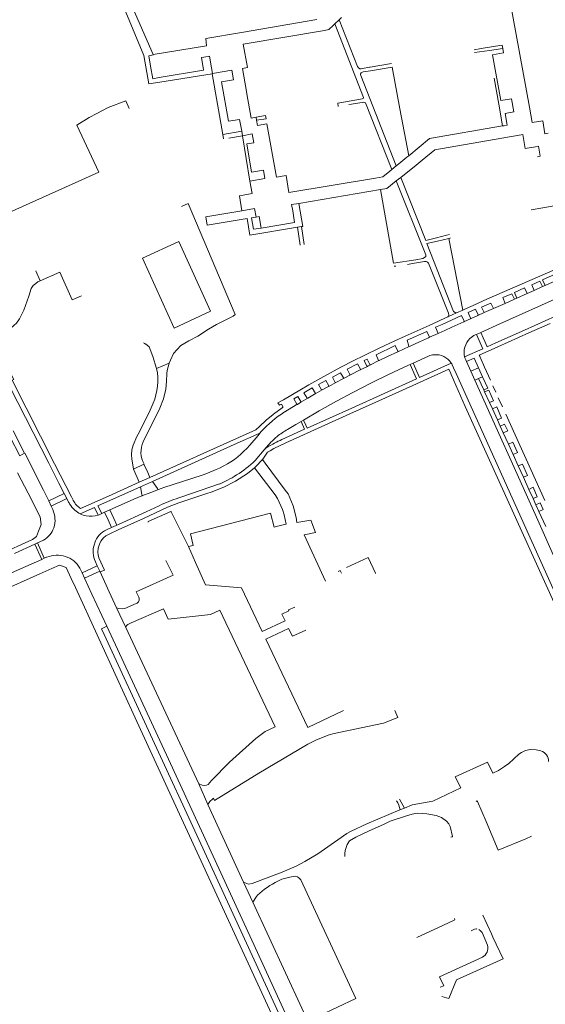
# Model space of a CAD drawing. Extents: x 145000 to 155000, y 457500 to 470000.
# Tile 60 of 256: x 148210 to 148431, y 458548 to 458962. Entities that reach past the tile are written whole.
import ezdxf

# ---------------------------------------------------------------- set-up
doc = ezdxf.new("R2010")
doc.units = 0
doc.header["$LTSCALE"] = 0.2
doc.header["$MEASUREMENT"] = 0
doc.layers.add('kant verharding', color=252, linetype='Continuous', lineweight=0)

msp = doc.modelspace()

# ---------------------------------------------------------------- linework, layer by layer
at = {"layer": 'kant verharding', "lineweight": 0}
for p, q in [((148424.57, 458925.32), (148415.21, 458976.23)), ((148266.4, 458947.51), (148255.19, 458973.14)), ((148344.57, 458962.13), (148345.6, 458963.05)), ((148303.43, 458956.75), (148335.21, 458962.19)), ((148342.8, 458960.48), (148341.98, 458959.69)), ((148342.8, 458960.48), (148344.57, 458962.13)), ((148338.45, 458957.67), (148304.23, 458951.87)), ((148266.4, 458947.51), (148288.82, 458951.21)), ((148304.23, 458951.87), (148306.05, 458942.09)), ((148262.47, 458947.07), (148264.55, 458935.12)), ((148265.24, 458942.64), (148264.49, 458946.97)), ((148286.71, 458946.2), (148289.55, 458946.67)), ((148401.53, 458948.35), (148407.76, 458949.25)), ((148407.76, 458949.25), (148413.44, 458950.07)), ((148413.44, 458950.07), (148413.7, 458948.27)), ((148287.52, 458941.08), (148286.71, 458946.2)), ((148366.61, 458943.75), (148357.57, 458942.17)), ((148268.89, 458937.82), (148287.55, 458940.85)), ((148269.18, 458935.83), (148291.15, 458939.41)), ((148287.55, 458940.85), (148287.52, 458941.08)), ((148290.94, 458941.84), (148291.35, 458939.46)), ((148291.15, 458939.41), (148291.35, 458939.46)), ((148291.15, 458939.41), (148295.63, 458913.88)), ((148291.35, 458939.46), (148299.37, 458940.88)), ((148299.37, 458940.88), (148300.08, 458936.85)), ((148306.05, 458942.09), (148303.95, 458941.64)), ((148303.95, 458941.64), (148305.59, 458931.93)), ((148357.32, 458942.13), (148354.31, 458941.59)), ((148357.57, 458942.17), (148357.32, 458942.13)), ((148366.89, 458942.2), (148357.76, 458940.67)), ((148370.14, 458924.7), (148366.89, 458942.2)), ((148264.55, 458935.12), (148269.18, 458935.83)), ((148411.66, 458926.54), (148409.76, 458937.53)), ((148305.59, 458931.93), (148305.77, 458930.9)), ((148305.77, 458930.9), (148307.5, 458920.72)), ((148351.12, 458928.3), (148343.97, 458927.09)), ((148343.97, 458927.09), (148344.21, 458925.67)), ((148348.69, 458926.42), (148349.79, 458926.58)), ((148349.79, 458926.58), (148351.47, 458926.83)), ((148351.47, 458926.83), (148354.29, 458927.33)), ((148413.23, 458917.46), (148411.66, 458926.54)), ((148373.82, 458904.89), (148370.14, 458924.7)), ((148425.74, 458918.93), (148424.57, 458925.32)), ((148302.69, 458920.13), (148303.58, 458915.23)), ((148307.5, 458920.72), (148309.64, 458921.11)), ((148309.85, 458919.83), (148309.64, 458921.11)), ((148313.85, 458920.5), (148309.85, 458919.83)), ((148310.24, 458917.59), (148309.85, 458919.83)), ((148314.17, 458918.27), (148310.24, 458917.59)), ((148318.15, 458895.87), (148314.17, 458918.27)), ((148413.94, 458917.55), (148413.23, 458917.46)), ((148415.16, 458917.71), (148413.94, 458917.55)), ((148430.2, 458919.65), (148425.74, 458918.93)), ((148303.58, 458915.23), (148295.63, 458913.88)), ((148295.63, 458913.88), (148295.95, 458912.04)), ((148298.19, 458912.35), (148303.93, 458913.3)), ((148303.58, 458915.23), (148303.93, 458913.3)), ((148303.93, 458913.3), (148307.93, 458914.06)), ((148303.93, 458913.3), (148307.07, 458894.17)), ((148307.93, 458914.06), (148308.64, 458910.28)), ((148416.16, 458912.84), (148419.57, 458913.44)), ((148368.51, 458900.6), (148369.64, 458901.52)), ((148369.64, 458901.52), (148373.03, 458904.25)), ((148370.49, 458895.73), (148376.93, 458901)), ((148373.03, 458904.25), (148373.82, 458904.89)), ((148376.93, 458901), (148379.44, 458903.01)), ((148312.74, 458898.76), (148313.35, 458895.29)), ((148365.82, 458898.36), (148362.94, 458896.04)), ((148366.71, 458899.08), (148365.82, 458898.36)), ((148368.51, 458900.6), (148366.71, 458899.08)), ((148313.35, 458895.29), (148307.07, 458894.17)), ((148307.07, 458894.17), (148307.96, 458889.07)), ((148359.79, 458895.51), (148323.36, 458889.38)), ((148361.42, 458895.79), (148359.79, 458895.51)), ((148362.94, 458896.04), (148361.42, 458895.79)), ((148368.57, 458894.3), (148370.49, 458895.73)), ((148327.65, 458884.81), (148362, 458890.66)), ((148362, 458890.66), (148367.39, 458859.66)), ((148327.65, 458884.81), (148324.57, 458884.41)), ((148324.57, 458884.41), (148325.02, 458881.7)), ((148309.02, 458882.67), (148303.65, 458881.78)), ((148309.73, 458879.1), (148309.02, 458882.67)), ((148425.36, 458882.12), (148430.22, 458882.92)), ((148430.22, 458882.92), (148431.04, 458883.05)), ((148431.04, 458883.05), (148436.36, 458884.04)), ((148309.73, 458879.1), (148310.9, 458879.32)), ((148310.9, 458879.32), (148311.71, 458874.42)), ((148327.04, 458874.81), (148328.71, 458875.09)), ((148327.04, 458874.81), (148328.2, 458867.3)), ((148328.71, 458875.09), (148329.85, 458867.58)), ((148385.45, 458870.3), (148389.65, 458871.42)), ((148385.9, 458868.99), (148390.63, 458870.09)), ((148389.65, 458871.42), (148390.93, 458871.76)), ((148391.19, 458870.26), (148390.63, 458870.09)), ((148390.63, 458870.09), (148396.55, 458839.93)), ((148391.27, 458870.28), (148391.19, 458870.26)), ((148367.39, 458859.66), (148376.76, 458861.14)), ((148373.36, 458859.18), (148374.66, 458859.4)), ((148374.66, 458859.4), (148377.12, 458859.83)), ((148218.88, 458852.29), (148217.01, 458856.42)), ((148367.62, 458858.36), (148368.4, 458858.4)), ((148406.63, 458844.49), (148435.44, 458857.05)), ((148440.2, 458854.38), (148431.22, 458850.34)), ((148426.58, 458848.25), (148423.56, 458846.89)), ((148430.07, 458849.82), (148426.58, 458848.25)), ((148431.22, 458850.34), (148430.07, 458849.82)), ((148414.42, 458842.77), (148409.42, 458840.6)), ((148437.71, 458845.62), (148412.06, 458834.1)), ((148418.27, 458844.51), (148414.42, 458842.77)), ((148419.32, 458844.98), (148418.27, 458844.51)), ((148423.56, 458846.89), (148419.32, 458844.98)), ((148393.91, 458838.74), (148390.29, 458837.09)), ((148396.55, 458839.93), (148393.91, 458838.74)), ((148396.58, 458839.95), (148396.55, 458839.93)), ((148399.29, 458841.16), (148396.58, 458839.95)), ((148405.55, 458838.86), (148402.91, 458837.68)), ((148409.42, 458840.6), (148405.55, 458838.86)), ((148387.1, 458835.65), (148383.98, 458834.22)), ((148390.29, 458837.09), (148387.1, 458835.65)), ((148400.09, 458836.39), (148397.02, 458835.02)), ((148383.98, 458834.22), (148382.92, 458833.74)), ((148404.1, 458830.51), (148402.32, 458829.71)), ((148412.06, 458834.1), (148404.1, 458830.51)), ((148404.1, 458830.51), (148405.11, 458828.22)), ((148410.5, 458826.14), (148422.47, 458831.48)), ((148433.32, 458834.32), (148424.32, 458830.31)), ((148386.21, 458830.13), (148382.48, 458828.47)), ((148402.32, 458829.71), (148401.8, 458829.48)), ((148405.11, 458828.22), (148405.89, 458826.45)), ((148424.32, 458830.31), (148411.25, 458824.43)), ((148374.06, 458824.64), (148369.2, 458822.41)), ((148361.3, 458818.65), (148357.45, 458816.76)), ((148382.14, 458820.6), (148375.65, 458817.63)), ((148398.1, 458818.28), (148401.27, 458819.7)), ((148398.1, 458818.28), (148399.91, 458814.26)), ((148401.27, 458819.7), (148403.14, 458815.62)), ((148403.66, 458820.5), (148403.86, 458820.06)), ((148403.86, 458820.06), (148405.73, 458815.86)), ((148273.04, 458817.59), (148267.8, 458815.38)), ((148356.46, 458816.26), (148353.43, 458814.8)), ((148375.65, 458817.63), (148374.42, 458817.07)), ((148374.42, 458817.07), (148376.58, 458812.29)), ((148391.34, 458813.62), (148390.87, 458814.67)), ((148393.76, 458813.31), (148392.7, 458815.63)), ((148399.91, 458814.26), (148403.14, 458815.62)), ((148399.91, 458814.26), (148399.93, 458814.2)), ((148399.93, 458814.2), (148401.61, 458810.47)), ((148403.14, 458815.62), (148404.86, 458811.89)), ((148405.73, 458815.86), (148408.19, 458810.38)), ((148349.27, 458812.72), (148346.34, 458811.17)), ((148391.68, 458812.87), (148391.34, 458813.62)), ((148397.55, 458799.32), (148391.68, 458812.87)), ((148403.19, 458811.13), (148401.61, 458810.47)), ((148403.19, 458811.13), (148404.86, 458811.89)), ((148405.36, 458806.33), (148403.19, 458811.13)), ((148337.43, 458806.32), (148334.5, 458804.67)), ((148343.11, 458809.45), (148340.17, 458807.82)), ((148405.72, 458805.56), (148405.36, 458806.33)), ((148407.73, 458801.1), (148405.72, 458805.56)), ((148409.21, 458808.09), (148410.45, 458805.34)), ((148331.34, 458802.82), (148328.44, 458801.12)), ((148411.45, 458803.07), (148413.19, 458799.22)), ((148328.44, 458801.12), (148327.04, 458800.27)), ((148507.33, 458556.43), (148397.55, 458799.32)), ((148408.97, 458798.37), (148407.73, 458801.1)), ((148411.09, 458793.7), (148408.97, 458798.37)), ((148321.62, 458797.06), (148321.74, 458797.14)), ((148329.58, 458793.67), (148328.54, 458793.06)), ((148330.52, 458791.56), (148329.58, 458793.67)), ((148412.3, 458791.03), (148411.09, 458793.7)), ((148414.58, 458796.19), (148431.02, 458759.8)), ((148207.51, 458789.11), (148212.32, 458779.66)), ((148412.3, 458791.03), (148413.58, 458788.21)), ((148311.24, 458788.1), (148311.8, 458788.78)), ((148415.71, 458783.49), (148413.58, 458788.21)), ((148314.27, 458782.18), (148313.52, 458781.7)), ((148417.67, 458779.17), (148415.71, 458783.49)), ((148312.29, 458777.01), (148313.4, 458775.53)), ((148419.83, 458774.41), (148417.67, 458779.17)), ((148262.5, 458775.1), (148258.06, 458773)), ((148259.58, 458769.54), (148258.06, 458773)), ((148262.5, 458775.1), (148264.05, 458771.58)), ((148308.93, 458773.55), (148317.72, 458762.18)), ((148313.4, 458775.53), (148321.87, 458764.19)), ((148422.03, 458769.56), (148419.83, 458774.41)), ((148213.75, 458762.85), (148209.36, 458771.5)), ((148260.48, 458767.47), (148259.58, 458769.54)), ((148264.97, 458769.48), (148260.48, 458767.47)), ((148264.05, 458771.58), (148264.97, 458769.48)), ((148424.34, 458764.46), (148422.03, 458769.56)), ((148222.42, 458759.63), (148220.29, 458764.17)), ((148226.67, 458767.09), (148228.96, 458762.72)), ((148266.06, 458767.86), (148260.99, 458765.58)), ((148426.09, 458760.58), (148424.34, 458764.46)), ((148222.42, 458759.63), (148228.96, 458762.72)), ((148230.06, 458760.6), (148223.44, 458757.46)), ((148228.96, 458762.72), (148230.06, 458760.6)), ((148230.76, 458759.15), (148230.06, 458760.6)), ((148231.98, 458761.32), (148232.68, 458759.95)), ((148232.68, 458759.95), (148232.78, 458759.74)), ((148427.29, 458757.94), (148426.09, 458760.58)), ((148223.44, 458757.46), (148222.42, 458759.63)), ((148224.13, 458755.99), (148223.44, 458757.46)), ((148245.94, 458754.83), (148248.12, 458755.81)), ((148428.57, 458755.11), (148427.29, 458757.94)), ((148245.94, 458754.83), (148244.72, 458754.28)), ((148281.19, 458740.37), (148273.91, 458755.02)), ((148431.39, 458748.88), (148428.57, 458755.11)), ((148246.68, 458747.42), (148248.87, 458748.42)), ((148248.87, 458748.42), (148250.74, 458749.3)), ((148250.74, 458749.3), (148251.05, 458749.45)), ((148208.04, 458737.54), (148216.62, 458741.41)), ((148217.69, 458741.91), (148216.62, 458741.41)), ((148216.62, 458741.41), (148219.48, 458735.03)), ((148217.69, 458741.91), (148219.99, 458743)), ((148220.59, 458735.49), (148217.69, 458741.91)), ((148219.99, 458743), (148220.22, 458743.11)), ((148241.81, 458741.94), (148241.64, 458741.45)), ((148219.48, 458735.03), (148210.63, 458731.07)), ((148219.48, 458735.03), (148220.59, 458735.49)), ((148221.51, 458735.88), (148220.59, 458735.49)), ((148221.7, 458735.96), (148221.51, 458735.88)), ((148188.76, 458721.25), (148210.63, 458731.07)), ((148223.69, 458731.17), (148218.71, 458728.95)), ((148236.46, 458729.34), (148235.47, 458731.32)), ((148242.86, 458732.28), (148236.46, 458729.34)), ((148242.09, 458734.03), (148242.86, 458732.28)), ((148242.86, 458732.28), (148243.86, 458730.09)), ((148218.71, 458728.95), (148143.08, 458695.16)), ((148233.68, 458723.14), (148231.9, 458727.02)), ((148236.46, 458729.34), (148237.48, 458727.16)), ((148237.48, 458727.16), (148243.86, 458730.09)), ((148240.61, 458720.33), (148237.48, 458727.16)), ((148243.86, 458730.09), (148244.02, 458729.73)), ((148245.85, 458730.53), (148244.02, 458729.73)), ((148244.02, 458729.73), (148247.16, 458722.88)), ((148247.16, 458722.88), (148250.98, 458714.62)), ((148240.61, 458720.33), (148246.88, 458706.87)), ((148250.98, 458714.62), (148251.14, 458714.27)), ((148259.22, 458716.38), (148254.38, 458714.35)), ((148251.14, 458714.27), (148254.86, 458706.28)), ((148254.86, 458706.28), (148285.49, 458640.51)), ((148285.49, 458640.51), (148289.36, 458631.89)), ((148289.36, 458631.89), (148304.33, 458599.13)), ((148369.95, 458634.03), (148371.98, 458630.31)), ((148370.14, 458629.55), (148371.98, 458630.31)), ((148423.11, 458617.46), (148425.45, 458618.48)), ((148304.33, 458599.13), (148308.2, 458590.8)), ((148408.64, 458577.36), (148405.02, 458585.33)), ((148377.21, 458575.83), (148381.18, 458577.73)), ((148381.18, 458577.73), (148388.1, 458580.92)), ((148409.19, 458576.06), (148408.64, 458577.36))]:
    msp.add_line(p, q, dxfattribs=at)
at = {"layer": 'kant verharding', "lineweight": 0, "flags": 128}
for points in [[(148225.15, 459034.82), (148234.62, 459012.68), (148240.19, 459010.19), (148249.17, 458989.35), (148247.28, 458983.7), (148262.47, 458947.07)], [(148341.98, 458959.69), (148340.23, 458958), (148338.45, 458957.67)], [(148342.8, 458960.48), (148354.84, 458929.41), (148354.67, 458929.01), (148354.17, 458928.9)], [(148354.31, 458941.59), (148353.77, 458941.49), (148353.27, 458941.52), (148352.71, 458941.89), (148352.24, 458942.42), (148344.57, 458962.13)], [(148288.82, 458951.21), (148288.47, 458954.19), (148303.43, 458956.75)], [(148410.29, 458951.01), (148404.24, 458950.03), (148401.39, 458949.52)], [(148413.44, 458950.07), (148413.11, 458951.47), (148410.29, 458951.01)], [(148264.49, 458946.97), (148266.48, 458947.32), (148266.4, 458947.51)], [(148289.55, 458946.67), (148290.08, 458946.76), (148290.94, 458941.84)], [(148413.7, 458948.27), (148409.05, 458947.41), (148412.49, 458928.09), (148416.96, 458928.87)], [(148268.89, 458937.82), (148266.16, 458937.33), (148265.24, 458942.64)], [(148354.44, 458940.07), (148353.77, 458939.77), (148353.6, 458939.44), (148353.52, 458939.09), (148353.62, 458938.74), (148368.51, 458900.6)], [(148357.76, 458940.67), (148354.59, 458940.15), (148354.44, 458940.07)], [(148300.08, 458936.85), (148295.11, 458936.07), (148298.09, 458919.44), (148302.69, 458920.13)], [(148205.77, 458881.05), (148243.52, 458897.94), (148234.27, 458917.78), (148239.44, 458921.02), (148242.62, 458922.72), (148247.39, 458925.14), (148254.86, 458928.08), (148256.29, 458924.8)], [(148354.17, 458928.9), (148352.82, 458928.59), (148351.12, 458928.3)], [(148354.29, 458927.33), (148354.62, 458927.39), (148355.12, 458927.36), (148355.57, 458927.16), (148366.71, 458899.08)], [(148416.96, 458928.87), (148417.95, 458923.42), (148414.35, 458922.66), (148415.16, 458917.71)], [(148309.64, 458921.11), (148313.62, 458921.84), (148313.85, 458920.5)], [(148373.82, 458904.89), (148382.59, 458912.11), (148413.23, 458917.46)], [(148432.46, 458914.39), (148431.05, 458914.17), (148430.2, 458919.65)], [(148419.57, 458913.44), (148421.72, 458913.8), (148422.73, 458907.92), (148427.12, 458908.65)], [(148308.64, 458910.28), (148305.74, 458909.88), (148307.77, 458897.95), (148312.74, 458898.76)], [(148379.44, 458903.01), (148384.82, 458907.34), (148416.16, 458912.84)], [(148427.12, 458908.65), (148428.36, 458908.86), (148429.12, 458904.71), (148427.89, 458904.42)], [(148323.36, 458889.38), (148322.25, 458896.53), (148318.15, 458895.87)], [(148362, 458890.66), (148364.65, 458891.14), (148368.57, 458894.3)], [(148376.76, 458861.14), (148379.77, 458861.61), (148380.51, 458862.01), (148380.96, 458862.54), (148380.94, 458863.16), (148368.57, 458894.3)], [(148370.49, 458895.73), (148381.05, 458869.24), (148385.45, 458870.3)], [(148307.96, 458889.07), (148302.66, 458888.06), (148303.65, 458881.78)], [(148300.86, 458838.06), (148281.01, 458884.81), (148278.21, 458883.53)], [(148328.71, 458875.09), (148329.24, 458875.18), (148327.65, 458884.81)], [(148303.65, 458881.78), (148288.47, 458879.25), (148289.08, 458875.73), (148305.83, 458878.49), (148306.99, 458871.41), (148327.04, 458874.81)], [(148325.02, 458881.7), (148325.82, 458876.8), (148311.71, 458874.42)], [(148311.71, 458874.42), (148308.59, 458873.94), (148307.7, 458878.77), (148309.73, 458879.1)], [(148290.51, 458839.51), (148275.17, 458832.28), (148261.92, 458861.79), (148277.09, 458868.87), (148290.51, 458839.51)], [(148393.91, 458838.74), (148393.27, 458838.93), (148392.69, 458839.33), (148381.48, 458867.97), (148385.9, 458868.99)], [(148377.12, 458859.83), (148380.49, 458860.44), (148381.09, 458860.41), (148381.77, 458860.14), (148382.19, 458859.74), (148390.49, 458838.62), (148390.69, 458837.85), (148390.62, 458837.47), (148390.29, 458837.09)], [(148218.88, 458852.29), (148227.15, 458855.89), (148232.27, 458844.27), (148236.21, 458846)], [(148431.22, 458850.34), (148430.1, 458852.69), (148439.14, 458856.78)], [(148207.04, 458832.73), (148207.07, 458832.76), (148207.94, 458833.61), (148208.91, 458834.41), (148210.13, 458836.32), (148211.95, 458839.85), (148214.02, 458845.85), (148215.01, 458849.01), (148215.93, 458850.23), (148216.96, 458851.19), (148217.88, 458851.84), (148218.88, 458852.29)], [(148426.58, 458848.25), (148425.53, 458850.53), (148429, 458852.14), (148430.07, 458849.82)], [(148419.32, 458844.98), (148418.28, 458847.34), (148422.48, 458849.32), (148423.56, 458846.89)], [(148406.63, 458844.49), (148399.67, 458841.33), (148399.29, 458841.16)], [(148405.55, 458838.86), (148404.46, 458841.1), (148408.29, 458842.89), (148409.42, 458840.6)], [(148414.42, 458842.77), (148413.33, 458845.17), (148417.21, 458846.81), (148418.27, 458844.51)], [(148399.84, 458836.48), (148398.78, 458838.88), (148401.94, 458840.29), (148402.97, 458837.93), (148402.99, 458837.85), (148402.98, 458837.78), (148402.95, 458837.73), (148402.91, 458837.68)], [(148422.47, 458831.48), (148439.91, 458839.37), (148444.62, 458841.52)], [(148273.04, 458817.59), (148273.69, 458818.92), (148274.84, 458821.62), (148278.03, 458825.1), (148281.38, 458827.01), (148285.15, 458829.02), (148289.57, 458831.86), (148293.02, 458833.94), (148299.94, 458837.35), (148300.86, 458838.06)], [(148387.87, 458833.94), (148396.04, 458837.63), (148397.08, 458835.26), (148397.1, 458835.19), (148397.09, 458835.12), (148397.07, 458835.07), (148397.02, 458835.02)], [(148397.02, 458835.02), (148391.98, 458832.74), (148389.02, 458831.4)], [(148402.91, 458837.68), (148402.61, 458837.52), (148400.37, 458836.52), (148400.09, 458836.39)], [(148382.92, 458833.74), (148382.35, 458833.48), (148372.29, 458828.98), (148367.93, 458826.95), (148361.37, 458823.85), (148355.1, 458820.84), (148350.39, 458818.51), (148345.3, 458815.92), (148338.09, 458812.04), (148331.78, 458808.5), (148328.01, 458806.3), (148321.13, 458802.22), (148318.83, 458800.91)], [(148373.85, 458824.73), (148373.1, 458827.25), (148381.36, 458830.99), (148382.48, 458828.47)], [(148386.21, 458830.13), (148385.07, 458832.68), (148387.87, 458833.94)], [(148389.02, 458831.4), (148386.5, 458830.25), (148386.21, 458830.13)], [(148267.8, 458815.38), (148266.19, 458820.35), (148264.63, 458824.45), (148263.88, 458825.22), (148262.92, 458825.92), (148262.3, 458826.22)], [(148382.48, 458828.47), (148382.17, 458828.31), (148378.28, 458826.55), (148374.38, 458824.78), (148374.06, 458824.64)], [(148397.32, 458820.22), (148404.98, 458823.68), (148402.32, 458829.71)], [(148405.89, 458826.45), (148406.75, 458824.48), (148410.5, 458826.14)], [(148361.12, 458818.77), (148360.07, 458821.11), (148368.11, 458824.98), (148369.26, 458822.64), (148369.27, 458822.58), (148369.27, 458822.52), (148369.24, 458822.46), (148369.2, 458822.41)], [(148369.2, 458822.41), (148364.85, 458820.34), (148361.66, 458818.8), (148361.39, 458818.7), (148361.3, 458818.65)], [(148411.25, 458824.43), (148403.47, 458820.93), (148403.66, 458820.5)], [(148356.24, 458816.34), (148355.11, 458818.71), (148356.35, 458819.35), (148357.52, 458816.99), (148357.54, 458816.94), (148357.54, 458816.88), (148357.51, 458816.81), (148357.45, 458816.76)], [(148398.1, 458818.28), (148397.76, 458819.05), (148397.42, 458819.87), (148397.32, 458820.22)], [(148202.9, 458813.93), (148204.17, 458814.57), (148204.65, 458813.59), (148205.98, 458814.22), (148207.78, 458810.75), (148207.01, 458810.39), (148224.85, 458775.27), (148231.98, 458761.32)], [(148226.67, 458767.09), (148222.44, 458775.47), (148202.9, 458813.93)], [(148273.04, 458817.59), (148272.27, 458814.46), (148272.05, 458813.21), (148271.91, 458809.88), (148271.62, 458806.61), (148270.67, 458802.65), (148269.21, 458798.7), (148262.21, 458784.5)], [(148390.87, 458814.67), (148390.69, 458815.07), (148375.48, 458808.19), (148361.29, 458801.73), (148349.07, 458796.24), (148322.14, 458784.06), (148317.08, 458781.64), (148315.51, 458780.65), (148314.39, 458780.09), (148312.44, 458777.17), (148312.29, 458777.01)], [(148374.42, 458817.07), (148373.72, 458816.74), (148365.37, 458812.81), (148358.2, 458809.31), (148350.27, 458805.26), (148343.46, 458801.63), (148336.16, 458797.54), (148329.58, 458793.67)], [(148353.43, 458814.8), (148353.48, 458814.84), (148353.51, 458814.89), (148353.53, 458814.97), (148353.52, 458815.04), (148352.33, 458817.26), (148347.98, 458815.08), (148349.04, 458812.8)], [(148353.43, 458814.8), (148353.15, 458814.64), (148349.57, 458812.86), (148349.27, 458812.72)], [(148357.45, 458816.76), (148356.74, 458816.41), (148356.46, 458816.26)], [(148391.68, 458817.64), (148378.36, 458811.6), (148375.65, 458817.63)], [(148392.7, 458815.63), (148392.11, 458816.91), (148391.91, 458817.28), (148391.68, 458817.64)], [(148376.58, 458812.29), (148377.14, 458811.05), (148349.83, 458798.68), (148331.11, 458790.23), (148330.52, 458791.56)], [(148337.2, 458806.4), (148335.86, 458808.63), (148338.96, 458810.3), (148340.21, 458808.08), (148340.23, 458808.01), (148340.23, 458807.93), (148340.2, 458807.87), (148340.17, 458807.82)], [(148342.87, 458809.52), (148341.74, 458811.77), (148345.13, 458813.59), (148346.4, 458811.42), (148346.41, 458811.35), (148346.4, 458811.28), (148346.38, 458811.22), (148346.34, 458811.17)], [(148346.34, 458811.17), (148346.04, 458811.01), (148343.39, 458809.58), (148343.11, 458809.45)], [(148393.76, 458813.31), (148497.43, 458582.7), (148498.39, 458581.2), (148500.09, 458578.78), (148503.02, 458575.76)], [(148401.61, 458810.47), (148426.95, 458754.05), (148445.21, 458712.97)], [(148404.86, 458811.89), (148407.05, 458807.11), (148405.36, 458806.33)], [(148334.5, 458804.67), (148334.54, 458804.72), (148334.56, 458804.77), (148334.57, 458804.84), (148334.56, 458804.9), (148333.23, 458807.15), (148329.75, 458805.14), (148331.11, 458802.89)], [(148340.17, 458807.82), (148339.86, 458807.66), (148337.43, 458806.32)], [(148405.72, 458805.56), (148407.5, 458806.26), (148409.44, 458801.81), (148407.73, 458801.1)], [(148326.8, 458800.34), (148325.46, 458802.58), (148327.18, 458803.59), (148328.49, 458801.4), (148328.52, 458801.32), (148328.53, 458801.24), (148328.5, 458801.17), (148328.44, 458801.12)], [(148334.5, 458804.67), (148334.22, 458804.49), (148331.34, 458802.82)], [(148266.3, 458800.74), (148265.16, 458797.79), (148260.62, 458788.75), (148259.5, 458786.77), (148257.94, 458783.04), (148257.39, 458781.16), (148257.29, 458779.01), (148257.4, 458777.34), (148258.06, 458773)], [(148320.6, 458798.78), (148316.89, 458796.15), (148316.75, 458796.04)], [(148318.83, 458800.91), (148319.45, 458799.91), (148320.32, 458800.39), (148321.07, 458799.09), (148320.78, 458798.91), (148320.6, 458798.78)], [(148321.74, 458797.14), (148326.52, 458799.99), (148327.04, 458800.27)], [(148408.97, 458798.37), (148410.82, 458799.24), (148412.83, 458794.44), (148411.09, 458793.7)], [(148316.75, 458796.04), (148313.81, 458793.66), (148311.07, 458790.97), (148309.55, 458789.5), (148291.73, 458781.5), (148276.21, 458774.51), (148264.97, 458769.48)], [(148328.54, 458793.06), (148330.03, 458789.75), (148320.49, 458785.43)], [(148328.54, 458793.06), (148326.28, 458791.73), (148322.84, 458789.67)], [(148413.58, 458788.21), (148415.42, 458789.07), (148414.14, 458791.89), (148412.3, 458791.03)], [(148206.27, 458786.45), (148210.24, 458778.66), (148212.32, 458779.66)], [(148311.24, 458788.1), (148300.47, 458783.31), (148266.06, 458767.86)], [(148306.94, 458783.07), (148310.47, 458787.18), (148311.24, 458788.1)], [(148309.27, 458776.7), (148313.04, 458781.12), (148313.52, 458781.7)], [(148415.71, 458783.49), (148417.63, 458784.34), (148419.49, 458779.95), (148417.67, 458779.17)], [(148212.32, 458779.66), (148212.51, 458779.57), (148217.63, 458769.4), (148220.29, 458764.17)], [(148312.29, 458777.01), (148309.54, 458774.07), (148308.93, 458773.55)], [(148268.53, 458764.4), (148270.83, 458765.23), (148282.56, 458769.08), (148287.33, 458770.63), (148289.22, 458771.3), (148292.89, 458772.81), (148294.26, 458773.41), (148296.05, 458774.32)], [(148308.93, 458773.55), (148306.03, 458771.09), (148300.97, 458767.87), (148296.12, 458765.35), (148290.75, 458763.32), (148288.93, 458762.71)], [(148419.83, 458774.41), (148421.67, 458775.1), (148423.79, 458770.3), (148422.03, 458769.56)], [(148260.48, 458767.47), (148247.6, 458761.68), (148235.86, 458756.39)], [(148260.99, 458765.58), (148243.09, 458757.54), (148244.72, 458754.28)], [(148261.72, 458761.98), (148261.57, 458762.28), (148260.99, 458765.58)], [(148261.64, 458761.74), (148265.35, 458763.18), (148268.53, 458764.4)], [(148266.06, 458767.86), (148268.18, 458764.8), (148268.31, 458764.48), (148268.35, 458764.44), (148268.39, 458764.41), (148268.46, 458764.39), (148268.53, 458764.4)], [(148294.24, 458766.74), (148282.52, 458762.71), (148277.09, 458760.92)], [(148321.87, 458764.19), (148323.05, 458762.54), (148325.29, 458757.57), (148326.47, 458752.7), (148326.78, 458750.55), (148332.6, 458751.56), (148334.57, 458746.32), (148329.82, 458745.36), (148338.84, 458725.8)], [(148424.34, 458764.46), (148426.2, 458765.35), (148427.88, 458761.36), (148426.09, 458760.58)], [(148218.17, 458746.87), (148219.32, 458749.63), (148218.8, 458752.9), (148213.75, 458762.85)], [(148248.12, 458755.81), (148254.19, 458758.51), (148258.18, 458760.29), (148261.64, 458761.74)], [(148288.93, 458762.71), (148282.15, 458760.45), (148277.16, 458758.82), (148272.39, 458756.94), (148262.33, 458752.28), (148251.69, 458747.43)], [(148317.72, 458762.18), (148318.68, 458760.58), (148320.74, 458755.98), (148321.44, 458753.74), (148321.92, 458751.74), (148322.27, 458749.83), (148318.06, 458748.85), (148317.23, 458748.64), (148315.73, 458754.5), (148282.08, 458745.82), (148283.2, 458740.84), (148281.19, 458740.37)], [(148243.18, 458753.63), (148241.72, 458756.91), (148235.64, 458754.17)], [(148251.05, 458749.45), (148249.8, 458752.16), (148248.12, 458755.81)], [(148268.88, 458757.58), (148263.44, 458755.09), (148251.76, 458749.75), (148251.05, 458749.45)], [(148427.29, 458757.94), (148429.09, 458758.83), (148430.29, 458756.03), (148428.57, 458755.11)], [(148244.72, 458754.28), (148243.63, 458753.79), (148243.18, 458753.63)], [(148248.87, 458748.42), (148247.4, 458751.61), (148245.94, 458754.83)], [(148264.21, 458750.7), (148264.2, 458751.01), (148273.83, 458755.18), (148273.91, 458755.02)], [(148200.76, 458738.26), (148201.33, 458736.98), (148215.59, 458743.4), (148217.26, 458744.7), (148218.17, 458746.87)], [(148251.69, 458747.43), (148248.2, 458745.83), (148246.43, 458744.9), (148245.45, 458744.05), (148244.37, 458742.69), (148243.82, 458741.42)], [(148243.82, 458741.42), (148243.24, 458739.7), (148243.11, 458738.06), (148243.23, 458736.86), (148243.54, 458735.7), (148245.85, 458730.53)], [(148325.95, 458714.92), (148323.23, 458713.77), (148323.35, 458713.32), (148320.43, 458711.99), (148321.79, 458709.14), (148312.12, 458704.72), (148303.53, 458722.98), (148288.42, 458724.35), (148284.2, 458733.77), (148281.19, 458740.37)], [(148347.65, 458731.56), (148356.79, 458735.8), (148359.83, 458729.17), (148359.77, 458729.14)], [(148231.9, 458727.02), (148229.81, 458731.6), (148226.95, 458732.63), (148223.69, 458731.17)], [(148271.74, 458734.61), (148274.76, 458728.3), (148259.26, 458721.32), (148260.29, 458719.06)], [(148345.56, 458729.22), (148345.03, 458730.34), (148344.12, 458729.92)], [(148233.68, 458723.14), (148260.98, 458663.44), (148359.73, 458449.03)], [(148254.38, 458714.35), (148253.45, 458714.25), (148251.85, 458714.32), (148250.98, 458714.62)], [(148290.49, 458711.88), (148272.69, 458709.83), (148270.69, 458714.23), (148257.1, 458708.27)], [(148313.45, 458662.6), (148317.68, 458664.51), (148294.44, 458713.64), (148290.49, 458711.88)], [(148246.88, 458706.87), (148244.68, 458705.8), (148245.8, 458703.34)], [(148355.03, 458471.62), (148307.86, 458574.7), (148272.79, 458650.93), (148246.88, 458706.87)], [(148257.1, 458708.27), (148255.67, 458707.58), (148255.17, 458707.15), (148254.86, 458706.28)], [(148245.8, 458703.34), (148286.42, 458615.22), (148352.78, 458470.66), (148353.36, 458469.38)], [(148346.42, 458671.39), (148331.33, 458664.21), (148313.7, 458701.42), (148323.24, 458705.94), (148324.88, 458702.74), (148330.55, 458705.16)], [(148363.26, 458666.01), (148369.26, 458668.45), (148367.91, 458671.4)], [(148291.45, 458634.29), (148291.76, 458634.52), (148292.11, 458633.57), (148310.76, 458644.99), (148331.35, 458657.29), (148334.97, 458659.04), (148340.42, 458661.13), (148342.47, 458661.69), (148363.26, 458666.01)], [(148288.74, 458640.04), (148289.42, 458640.29), (148290.84, 458641.99), (148298.5, 458649.61), (148309.48, 458659.57), (148313.45, 458662.6)], [(148395.66, 458638.79), (148393.35, 458643.43), (148406.99, 458649.62), (148409.15, 458645.09), (148411.57, 458646.2), (148414.09, 458647.83), (148415.84, 458649.11), (148420.11, 458653), (148421.21, 458653.75), (148422.91, 458654.55), (148424.81, 458655.06), (148427.41, 458654.91), (148429.39, 458654.47)], [(148285.49, 458640.51), (148285.74, 458640.58), (148287.02, 458639.98), (148287.92, 458639.89), (148288.74, 458640.04)], [(148371.98, 458630.31), (148375.19, 458631.64), (148383.99, 458633.26), (148395.66, 458638.79)], [(148289.36, 458631.89), (148290.13, 458633.11), (148291.45, 458634.29)], [(148423.11, 458617.46), (148411.47, 458612.63), (148406.36, 458624.75), (148402.72, 458633.05), (148402.39, 458633.32), (148402.14, 458633.07)], [(148307.93, 458598.53), (148320.63, 458603.36), (148326.45, 458605.9), (148330.12, 458607.86), (148335.62, 458611.05), (148343.96, 458617.04), (148347.83, 458619.6), (148349.58, 458620.63), (148356.2, 458623.77), (148370.14, 458629.55)], [(148346.9, 458610), (148346.91, 458611.2), (148347.15, 458612.5), (148347.89, 458615.07), (148348.88, 458616.54), (148351.52, 458618.07), (148356.83, 458620.57), (148363.55, 458623.59), (148365.95, 458624.77), (148372.42, 458626.93), (148375.25, 458627.74), (148377.5, 458628.22), (148381.4, 458627.95), (148385.4, 458627.26), (148387.63, 458626.32), (148389.73, 458624.79), (148390.64, 458623.65), (148391.24, 458622.52), (148392.15, 458618.42)], [(148392.15, 458618.42), (148392.02, 458618.2), (148391.5, 458618.04)], [(148304.33, 458599.13), (148306.41, 458598.38), (148307.93, 458598.53)], [(148325.16, 458601.6), (148323.86, 458601.32), (148320.51, 458600.36), (148318.81, 458599.61)], [(148328.41, 458600.08), (148351.59, 458550.23), (148336.16, 458542.86), (148334.04, 458542.24)], [(148310.2, 458593.64), (148309.75, 458593.09), (148308.2, 458590.8)], [(148308.2, 458590.8), (148328.9, 458546.13), (148330.61, 458542.53)], [(148388.1, 458580.92), (148393.2, 458583.31), (148393.09, 458583.93)], [(148402.39, 458579.44), (148402.33, 458579.45), (148401.53, 458579.37), (148400.05, 458578.7)], [(148406.9, 458572.66), (148404.64, 458578), (148404.01, 458578.7), (148403.33, 458579.25)], [(148387.77, 458551.03), (148390.66, 458550.16), (148393.87, 458558.02), (148413.54, 458566.92), (148409.19, 458576.06)], [(148387.09, 458554.94), (148388.58, 458555.58), (148386.74, 458559.36), (148404.78, 458567.57)]]:
    msp.add_lwpolyline(points, dxfattribs=at)
at = {"layer": 'kant verharding', "lineweight": 0}
for centre, radius, start, end in [((148400.02, 458836.58), 0.203, 208.5238, 290.5155), ((148405.1, 458822.16), 8.02, 133.6294, 194.0058), ((148405.11, 458822.16), 8.03, 114.2834, 133.6268), ((148361.28, 458818.81), 0.16, 194.8826, 278.1866), ((148385.11, 458813.28), 7.9, 94.9055, 112.09), ((148385.1, 458813.29), 7.89, 33.4718, 94.875), ((148356.41, 458816.46), 0.207, 216.1428, 284.8137), ((148349.2, 458812.87), 0.17, 205.455, 295.1089), ((148337.37, 458806.52), 0.213, 215.655, 287.4751), ((148343.02, 458809.61), 0.182, 209.3429, 296.9535), ((148331.26, 458802.98), 0.182, 210.2198, 295.1279), ((148326.95, 458800.43), 0.182, 210.8138, 297.6726), ((148335.5, 458766.25), 26.63, 118.3899, 129.8119), ((148341.45, 458759.08), 35.94, 129.7874, 141.0081), ((148336.5, 458747.32), 41.33, 112.7921, 117.5001), ((148271.46, 458780.09), 10.25, 154.4801, 209.1138), ((148279.27, 458806.35), 36.16, 297.6413, 319.9166), ((148337.5, 458745.4), 43.5, 117.5042, 122.2834), ((148261.54, 458761.91), 0.195, 300.3172, 23.7899), ((148302.77, 458686.08), 79.12, 108.9383, 115.3607), ((148214.83, 458751.66), 10.26, 340.912, 24.9296), ((148215.98, 458751.07), 8.98, 320.6174, 342.066), ((148215.59, 458751.39), 9.48, 299.191, 320.6075), ((148250.72, 458738.27), 9.62, 160.7232, 206.1843), ((148225.88, 458725.6), 11.17, 70.9859, 111.9728), ((148227.09, 458727.17), 9.32, 51.0418, 74.8417), ((148226.85, 458726.88), 9.69, 27.2838, 51.0404), ((148362.23, 458628.7), 7.96, 6.157, 36.4638), ((148333.32, 458569.47), 33.45, 115.7101, 133.741), ((148325.71, 458598.52), 3.12, 29.8683, 100.1134), ((148402.83, 458571.37), 4.27, 297.2167, 17.5916)]:
    msp.add_arc(centre, radius, start, end, dxfattribs=at)
at = {"layer": 'kant verharding', "lineweight": 0, "extrusion": (0, 0, -1)}
for centre, radius, start, end in [((-148374.01, 458824.81), 0.178, 254.3491, 333.8312), ((-148244.17, 458810.4), 24.15, 168.0999, 203.5654), ((-148348.76, 458754.95), 50.1, 42.4709, 57.1958), ((-148282.04, 458803.52), 38.22, 224.5695, 239.597), ((-148278.78, 458803.84), 40.2, 242.1006, 247.3836), ((-148275.42, 458810.24), 47.42, 236.8135, 242.1337), ((-148240.68, 458764.17), 11.11, 328.685, 333.1283), ((-148240.97, 458764.31), 11.43, 311.0128, 328.8206), ((-148241.43, 458764.59), 9.92, 304.1905, 330.7237), ((-148239.98, 458762.76), 9.62, 296.7989, 312.6319), ((-148239.98, 458762.79), 9.64, 280.997, 296.738), ((-148240.06, 458763.21), 10.07, 251.9194, 280.9687), ((-148250.58, 458739.04), 9.24, 18.2825, 65.0274), ((-148258.48, 458718.22), 1.98, 155.1758, 248.3458), ((-148427.7, 458649.84), 4.92, 110.0356, 179.3601)]:
    msp.add_arc(centre, radius, start, end, dxfattribs=at)

doc.saveas('drawing.dxf')
